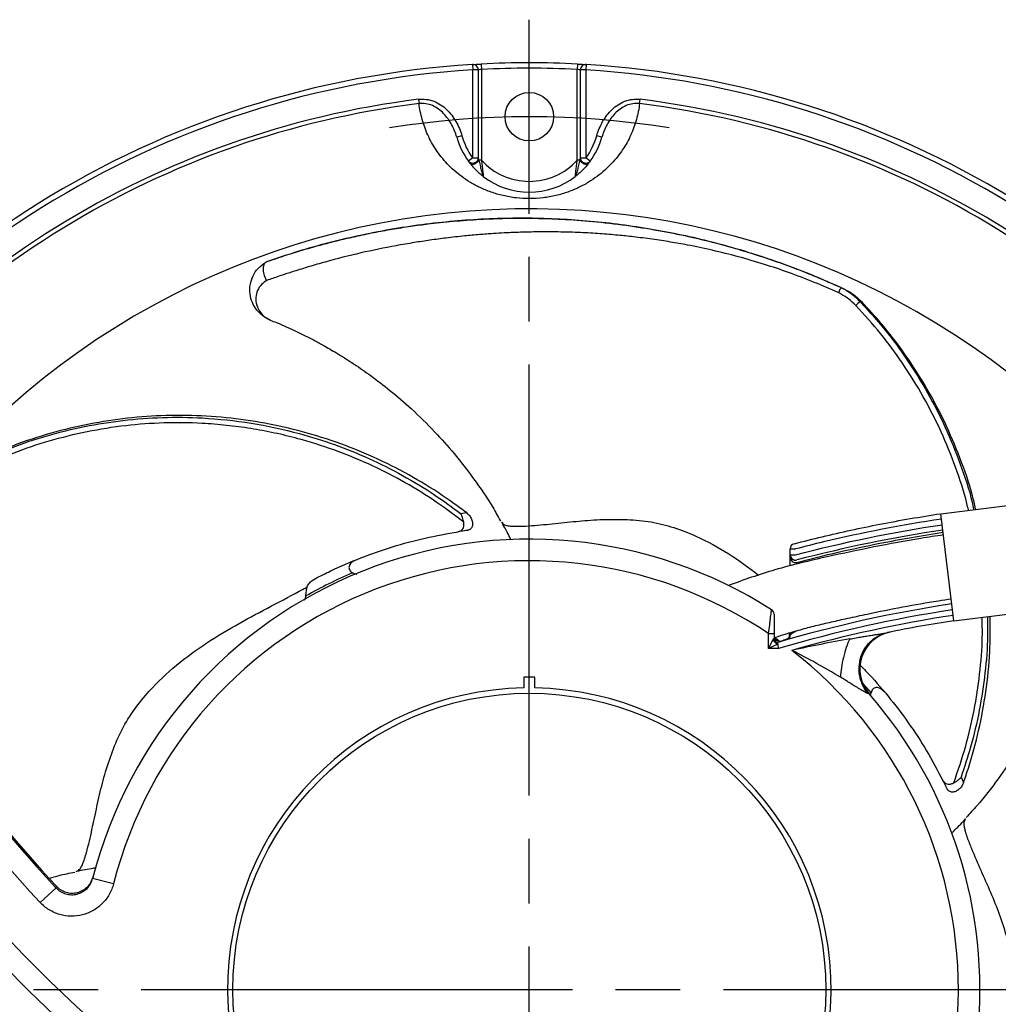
# Model space of a CAD drawing. Header units: millimetres. Extents: x 0 to 594, y 0 to 420.
# Tile 4 of 19: x 80 to 171, y 187 to 278. Entities that reach past the tile are written whole.
import ezdxf

# ---------------------------------------------------------------- set-up
doc = ezdxf.new("R2010")
doc.units = ezdxf.units.MM
doc.linetypes.add('CENTER', pattern=[27, 20, -2, 3, -2])

msp = doc.modelspace()

# ---------------------------------------------------------------- linework, layer by layer
at = {"color": 7, "linetype": 'CENTER', "ltscale": 2}
for p, q in [((127, 98.35), (127, 278.35)), ((37, 188.35), (217, 188.35))]:
    msp.add_line(p, q, dxfattribs=at)
at = {"color": 7}
for p, q in [((121.719, 274.188), (121.75, 273.689)), ((122.524, 274.233), (122.55, 273.734)), ((131.476, 274.233), (131.45, 273.734)), ((132.281, 274.188), (132.25, 273.689)), ((121.75, 265.518), (121.75, 273.689)), ((122.25, 273.689), (121.75, 273.689)), ((122.25, 273.689), (122.25, 265.518)), ((122.55, 273.734), (122.55, 265.325)), ((131.45, 265.325), (131.45, 273.734)), ((131.75, 265.518), (131.75, 273.689)), ((132.25, 273.689), (131.75, 273.689)), ((132.25, 273.689), (132.25, 265.518)), ((116.723, 270.962), (116.772, 270.566)), ((137.228, 270.566), (137.277, 270.962)), ((120.746, 267.58), (120.264, 267.444)), ((133.736, 267.444), (133.254, 267.58)), ((121.75, 265.518), (121.346, 265.223)), ((121.75, 265.518), (122.25, 265.518)), ((122.55, 265.325), (122.305, 265.325)), ((131.695, 265.325), (131.45, 265.325)), ((131.75, 265.518), (132.25, 265.518)), ((132.654, 265.223), (132.25, 265.518)), ((102.583, 255.874), (102.652, 255.912)), ((156.025, 253.444), (156.25, 253.351)), ((157.92, 252.09), (157.692, 252.194)), ((102.886, 250.493), (102.956, 250.467)), ((102.962, 250.472), (102.962, 250.486)), ((165.164, 232.51), (172.112, 233.363)), ((120.629, 232.529), (121.159, 232.611)), ((166.383, 222.58), (165.164, 232.51)), ((151.2, 228.701), (151.2, 229.244)), ((151.2, 229.244), (151.7, 229.244)), ((151.2, 228.701), (151.7, 228.701)), ((151.2, 228.481), (151.2, 228.701)), ((110.541, 227.049), (110.594, 227.013)), ((166.383, 222.58), (173.331, 223.433)), ((149.2, 221.383), (149.7, 221.383)), ((149.2, 219.999), (149.2, 221.383)), ((149.7, 221.383), (149.7, 220.968)), ((151.11, 221.431), (151.11, 221.002)), ((151.2, 221.093), (151.2, 221.258)), ((149.2, 219.999), (149.62, 220.839)), ((150.041, 220.419), (149.2, 219.999)), ((149.851, 220.876), (149.768, 220.717)), ((149.91, 220.773), (149.837, 220.633)), ((149.851, 221.03), (149.851, 220.876)), ((149.851, 220.876), (150.098, 220.701)), ((150.101, 219.999), (149.2, 219.999)), ((127.5, 217.35), (126.5, 217.35)), ((126.5, 217.35), (126.5, 216.346)), ((127.5, 216.346), (127.5, 217.35)), ((158.719, 215.962), (158.701, 215.9)), ((167.048, 208.062), (167.29, 207.582)), ((88.431, 198.171), (86.493, 198.664)), ((81.63, 196.427), (83.092, 197.792))]:
    msp.add_line(p, q, dxfattribs=at)
at = {"color": 7, "flags": 128}
for points in [[(121.719, 274.188), (122.121, 274.211), (122.524, 274.233)], [(131.476, 274.233), (131.879, 274.211), (132.281, 274.188)], [(102.551, 255.855), (102.394, 255.685), (102.311, 255.387), (102.306, 255.221), (102.322, 255.024), (102.349, 254.871), (102.415, 254.627), (102.47, 254.471), (102.523, 254.343), (102.57, 254.242), (102.603, 254.177), (102.612, 254.16), (102.615, 254.155), (102.616, 254.153), (102.617, 254.153), (102.617, 254.152), (102.617, 254.152), (102.617, 254.152), (102.617, 254.152), (102.617, 254.152), (102.617, 254.152), (102.619, 254.149), (102.622, 254.147), (102.624, 254.146), (102.626, 254.146), (102.627, 254.146), (102.631, 254.147), (102.635, 254.148)], [(151.461, 221.467), (151.405, 221.431), (151.391, 221.421)], [(158.701, 215.9), (158.302, 216.353), (157.926, 216.768)], [(86.529, 198.808), (86.506, 198.715), (86.493, 198.664)], [(83.092, 197.792), (83.106, 197.847), (83.13, 197.944)]]:
    msp.add_lwpolyline(points, dxfattribs=at)
at = {"color": 7}
for centre, radius in [((127, 269.35), 2.25), ((127, 188.35), 27.5)]:
    msp.add_circle(centre, radius, dxfattribs=at)
for centre, radius, start, end in [((127, 188.35), 86, 93.52038, 150.34815), ((121.75, 273.689), 0.5, 0, 93.52038), ((127, 188.35), 86, 87.01659, 92.98341), ((132.25, 273.689), 0.5, 86.47962, 180), ((127, 188.35), 86, 30.85994, 86.47962), ((127, 188.35), 85.5, 93.52038, 150.34815), ((127, 188.35), 85.5, 87.01659, 92.98341), ((127, 188.35), 85.5, 30.85994, 86.47962), ((127, 188.35), 83.249, 97.09145, 146.61175), ((127, 188.35), 82.85, 97.09145, 145.85512), ((127, 188.35), 82.85, 33.8265, 82.90855), ((127, 188.35), 83.249, 32.8026, 82.90855), ((127, 269.35), 7, 195.79771, 216.12893), ((127, 269.35), 6.5, 195.79771, 216.12893), ((127, 269.35), 6.5, 323.87107, 344.20229), ((127, 269.35), 7, 323.87107, 344.20229), ((127, 269.35), 6, 222.12642, 317.87358), ((127, 269.35), 7, 232.44021, 307.55979), ((127, 188.35), 72.45, 42.27323, 146.4685), ((160.87, 248.402), 4.948, 129.96232, 136.27513), ((172.152, 280.926), 123.831, 202.18722, 223.02891), ((172.152, 280.926), 121.832, 202.72874, 223.02891), ((172.152, 280.926), 128.3, 203.64063, 227.96812), ((127, 188.35), 41.8, 57.48433, 165.71443), ((151.7, 229.244), 0.5, 104.6025, 180), ((151.7, 228.702), 0.5, 180.05628, 284.66718), ((151.7, 228.482), 0.5, 180.05631, 284.69166), ((127, 188.35), 39.8, 56.09697, 165.71443), ((127, 188.35), 42, 112.99251, 119.57793), ((184.597, 102.959), 122.577, 98.63622, 106.41986), ((172.152, 280.926), 121.7, 208.09897, 222.98857), ((149.2, 223.176), 0.5, 0, 57.48433), ((184.597, 102.959), 122.017, 98.64373, 106.42203), ((184.597, 102.959), 121.5, 98.65072, 105.87608), ((184.597, 102.959), 121, 98.65755, 101.62094), ((161.163, 218.099), 3.5, 101.50406, 221.04887), ((150.233, 221.031), 0.642, 197.40389, 252.59611), ((150.2, 220.969), 0.5, 180.04252, 250.05051), ((150.2, 220.968), 0.5, 180.00169, 249.99224), ((127, 188.35), 39.8, 54.24166, 54.96101), ((127, 188.35), 39.8, 307.46827, 52.26209), ((127, 188.35), 28, 91.02319, 88.97681), ((127, 188.35), 41.8, 307.46827, 41.04887), ((172.152, 280.926), 130.3, 212.03078, 227.80619)]:
    msp.add_arc(centre, radius, start, end, dxfattribs=at)
at = {"color": 7, "linetype": 'CENTER', "ltscale": 2}
msp.add_arc((127, 188.35), 81, 80.79448, 99.20552, dxfattribs=at)
at = {"color": 7}
for points, knots in [([(121.719, 274.188), (121.719, 274.188), (121.807, 274.193), (122.031, 274.206), (122.12, 274.211), (122.314, 274.222), (122.418, 274.228), (122.524, 274.233)], [0, 0, 0, 0, 0.5, 0.5, 0.75, 0.75, 1, 1, 1, 1]), ([(131.476, 274.233), (131.688, 274.222), (131.896, 274.211), (132.118, 274.198), (132.178, 274.194), (132.26, 274.189), (132.281, 274.188), (132.281, 274.188)], [0, 0, 0, 0, 0.5, 0.5, 0.75, 0.75, 1, 1, 1, 1]), ([(122.55, 273.734), (122.471, 273.723), (122.394, 273.712), (122.283, 273.694), (122.25, 273.689), (122.25, 273.689)], [0, 0, 0, 0, 0.5, 0.5, 1, 1, 1, 1]), ([(131.75, 273.689), (131.75, 273.689), (131.717, 273.694), (131.606, 273.711), (131.529, 273.723), (131.45, 273.734)], [0, 0, 0, 0, 0.5, 0.5, 1, 1, 1, 1]), ([(116.723, 270.962), (116.962, 270.992), (117.199, 270.991), (117.671, 270.929), (117.906, 270.869), (118.35, 270.698), (118.564, 270.588), (118.965, 270.327), (119.15, 270.179), (119.495, 269.854), (119.656, 269.675), (119.947, 269.298), (120.078, 269.1), (120.431, 268.485), (120.615, 268.041), (120.746, 267.58)], [0, 0, 0, 0, 0.125, 0.125, 0.25, 0.25, 0.375, 0.375, 0.5, 0.5, 0.625, 0.625, 0.75, 0.75, 1, 1, 1, 1]), ([(120.264, 267.444), (120.149, 267.853), (119.99, 268.25), (119.69, 268.805), (119.579, 268.984), (119.333, 269.329), (119.197, 269.494), (118.903, 269.797), (118.744, 269.937), (118.399, 270.185), (118.213, 270.293), (117.824, 270.462), (117.616, 270.524), (117.197, 270.589), (116.985, 270.593), (116.772, 270.566)], [0, 0, 0, 0, 0.25, 0.25, 0.375, 0.375, 0.5, 0.5, 0.625, 0.625, 0.75, 0.75, 0.875, 0.875, 1, 1, 1, 1]), ([(137.228, 270.566), (137.17, 270.068), (137.073, 269.572), (136.802, 268.599), (136.628, 268.123), (136.204, 267.192), (135.952, 266.738), (135.362, 265.851), (135.023, 265.419), (134.433, 264.79), (134.221, 264.583), (133.773, 264.183), (133.535, 263.989), (133.03, 263.614), (132.763, 263.434), (132.192, 263.089), (131.891, 262.926), (131.259, 262.624), (130.927, 262.486), (130.402, 262.299), (130.222, 262.24), (129.852, 262.131), (129.661, 262.079), (129.081, 261.942), (128.683, 261.871), (127.863, 261.773), (127.438, 261.747), (126.602, 261.745), (126.186, 261.769), (125.357, 261.864), (124.956, 261.935), (124.183, 262.115), (123.808, 262.226), (123.1, 262.475), (122.766, 262.614), (122.131, 262.915), (121.829, 263.077), (121.255, 263.422), (120.987, 263.602), (120.23, 264.161), (119.787, 264.559), (119.194, 265.186), (119.008, 265.402), (118.66, 265.838), (118.499, 266.06), (118.051, 266.731), (117.798, 267.188), (117.372, 268.122), (117.198, 268.599), (116.928, 269.57), (116.83, 270.066), (116.772, 270.566)], [0, 0, 0, 0, 0.0625, 0.0625, 0.125, 0.125, 0.1875, 0.1875, 0.25, 0.25, 0.28125, 0.28125, 0.3125, 0.3125, 0.34375, 0.34375, 0.375, 0.375, 0.40625, 0.40625, 0.421875, 0.421875, 0.4375, 0.4375, 0.46875, 0.46875, 0.5, 0.5, 0.53125, 0.53125, 0.5625, 0.5625, 0.59375, 0.59375, 0.625, 0.625, 0.65625, 0.65625, 0.6875, 0.6875, 0.75, 0.75, 0.78125, 0.78125, 0.8125, 0.8125, 0.875, 0.875, 0.9375, 0.9375, 1, 1, 1, 1]), ([(133.254, 267.58), (133.385, 268.041), (133.566, 268.479), (133.921, 269.098), (134.054, 269.299), (134.345, 269.675), (134.503, 269.852), (134.849, 270.178), (135.038, 270.329), (135.437, 270.588), (135.648, 270.698), (136.096, 270.869), (136.328, 270.929), (136.797, 270.99), (137.038, 270.992), (137.277, 270.962)], [0, 0, 0, 0, 0.25, 0.25, 0.375, 0.375, 0.5, 0.5, 0.625, 0.625, 0.75, 0.75, 0.875, 0.875, 1, 1, 1, 1]), ([(137.228, 270.566), (137.015, 270.593), (136.8, 270.588), (136.382, 270.523), (136.173, 270.461), (135.782, 270.291), (135.6, 270.185), (135.256, 269.937), (135.094, 269.795), (134.801, 269.491), (134.667, 269.328), (134.42, 268.984), (134.308, 268.802), (134.007, 268.245), (133.851, 267.853), (133.736, 267.444)], [0, 0, 0, 0, 0.125, 0.125, 0.25, 0.25, 0.375, 0.375, 0.5, 0.5, 0.625, 0.625, 0.75, 0.75, 1, 1, 1, 1]), ([(122.25, 265.518), (122.25, 265.438), (122.231, 265.343), (122.117, 265.162), (122.02, 265.08), (121.79, 265.005), (121.663, 265.014), (121.465, 265.093), (121.393, 265.159), (121.346, 265.223)], [0, 0, 0, 0, 0.25, 0.25, 0.5, 0.5, 0.75, 0.75, 1, 1, 1, 1]), ([(121.503, 265.016), (121.488, 265.035), (121.46, 265.071), (121.424, 265.119), (121.395, 265.157), (121.374, 265.185), (121.358, 265.206), (121.348, 265.22), (121.347, 265.222), (121.346, 265.223)], [0, 0, 0, 0, 0.172585, 0.334685, 0.488203, 0.617013, 0.742427, 0.872555, 1, 1, 1, 1]), ([(122.305, 265.325), (122.273, 265.249), (122.218, 265.173), (122.081, 265.044), (121.999, 264.992), (121.831, 264.927), (121.747, 264.915), (121.602, 264.935), (121.542, 264.967), (121.503, 265.016)], [0, 0, 0, 0, 0.25, 0.25, 0.5, 0.5, 0.75, 0.75, 1, 1, 1, 1]), ([(121.503, 265.016), (121.581, 264.917), (121.671, 264.809), (121.864, 264.592), (121.967, 264.483), (122.181, 264.271), (122.292, 264.168), (122.46, 264.022), (122.516, 263.974), (122.599, 263.906), (122.626, 263.884), (122.68, 263.842), (122.708, 263.82), (122.733, 263.801)], [0, 0, 0, 0, 0.25, 0.25, 0.5, 0.5, 0.75, 0.75, 0.875, 0.875, 0.9375, 0.9375, 1, 1, 1, 1]), ([(122.25, 265.518), (122.25, 265.517), (122.251, 265.516), (122.253, 265.506), (122.258, 265.489), (122.265, 265.465), (122.275, 265.427), (122.289, 265.38), (122.3, 265.343), (122.305, 265.325)], [0, 0, 0, 0, 0.0813402, 0.1685044, 0.2660954, 0.3930949, 0.5437208, 0.7889471, 1, 1, 1, 1]), ([(122.305, 265.325), (122.325, 265.247), (122.346, 265.167), (122.387, 265.007), (122.407, 264.927), (122.467, 264.689), (122.506, 264.533), (122.578, 264.243), (122.612, 264.107), (122.659, 263.948), (122.674, 263.903), (122.703, 263.835), (122.718, 263.812), (122.733, 263.801)], [0, 0, 0, 0, 0.125, 0.125, 0.25, 0.25, 0.5, 0.5, 0.75, 0.75, 0.875, 0.875, 1, 1, 1, 1]), ([(122.55, 265.325), (122.572, 265.158), (122.593, 264.992), (122.633, 264.665), (122.653, 264.502), (122.688, 264.206), (122.703, 264.069), (122.726, 263.865), (122.733, 263.801), (122.733, 263.801)], [0, 0, 0, 0, 0.25, 0.25, 0.5, 0.5, 0.75, 0.75, 1, 1, 1, 1]), ([(131.695, 265.325), (131.675, 265.247), (131.654, 265.167), (131.613, 265.007), (131.593, 264.927), (131.533, 264.689), (131.494, 264.533), (131.422, 264.243), (131.388, 264.107), (131.341, 263.948), (131.326, 263.903), (131.297, 263.835), (131.282, 263.812), (131.267, 263.801)], [0, 0, 0, 0, 0.125, 0.125, 0.25, 0.25, 0.5, 0.5, 0.75, 0.75, 0.875, 0.875, 1, 1, 1, 1]), ([(131.267, 263.801), (131.267, 263.801), (131.274, 263.864), (131.297, 264.069), (131.312, 264.205), (131.347, 264.502), (131.367, 264.665), (131.407, 264.991), (131.428, 265.157), (131.45, 265.325)], [0, 0, 0, 0, 0.25, 0.25, 0.5, 0.5, 0.75, 0.75, 1, 1, 1, 1]), ([(132.497, 265.016), (132.419, 264.917), (132.329, 264.809), (132.136, 264.592), (132.033, 264.483), (131.819, 264.271), (131.708, 264.168), (131.54, 264.022), (131.484, 263.974), (131.401, 263.906), (131.374, 263.884), (131.32, 263.842), (131.292, 263.82), (131.267, 263.801)], [0, 0, 0, 0, 0.25, 0.25, 0.5, 0.5, 0.75, 0.75, 0.875, 0.875, 0.9375, 0.9375, 1, 1, 1, 1]), ([(131.695, 265.325), (131.7, 265.343), (131.711, 265.38), (131.725, 265.427), (131.736, 265.465), (131.743, 265.492), (131.749, 265.513), (131.75, 265.516), (131.75, 265.518)], [0, 0, 0, 0, 0.211216, 0.456633, 0.607321, 0.734473, 0.876471, 1, 1, 1, 1]), ([(132.497, 265.016), (132.458, 264.967), (132.398, 264.935), (132.253, 264.915), (132.169, 264.927), (132.001, 264.992), (131.919, 265.044), (131.782, 265.173), (131.727, 265.249), (131.695, 265.325)], [0, 0, 0, 0, 0.25, 0.25, 0.5, 0.5, 0.75, 0.75, 1, 1, 1, 1]), ([(132.654, 265.223), (132.607, 265.159), (132.535, 265.093), (132.337, 265.014), (132.21, 265.005), (131.98, 265.08), (131.883, 265.162), (131.769, 265.343), (131.75, 265.438), (131.75, 265.518)], [0, 0, 0, 0, 0.25, 0.25, 0.5, 0.5, 0.75, 0.75, 1, 1, 1, 1]), ([(132.654, 265.223), (132.654, 265.222), (132.653, 265.221), (132.648, 265.215), (132.64, 265.204), (132.626, 265.185), (132.601, 265.151), (132.559, 265.096), (132.518, 265.043), (132.497, 265.016)], [0, 0, 0, 0, 0.084856, 0.170474, 0.257753, 0.383137, 0.512017, 0.745224, 1, 1, 1, 1]), ([(102.583, 255.874), (102.763, 255.937), (103.263, 256.112), (104.048, 256.374), (104.914, 256.652), (105.72, 256.9), (106.508, 257.132), (107.226, 257.335), (107.879, 257.513), (108.497, 257.675), (109.2, 257.853), (109.925, 258.028), (110.571, 258.177), (111.509, 258.385), (112.787, 258.648), (114.494, 258.956), (116.172, 259.218), (118.094, 259.47), (120.275, 259.693), (122.714, 259.858), (125.153, 259.938), (127.571, 259.936), (130.154, 259.846), (132.969, 259.642), (135.955, 259.299), (138.918, 258.828), (142.009, 258.206), (144.711, 257.533), (147.18, 256.817), (149.166, 256.179), (150.945, 255.546), (152.482, 254.958), (153.777, 254.432), (154.978, 253.918), (155.712, 253.586), (156.025, 253.444)], [0, 0, 0, 0, 0.010115, 0.028141, 0.043861, 0.058399, 0.072924, 0.087474, 0.098027, 0.108882, 0.12141, 0.136492, 0.148421, 0.156583, 0.187473, 0.217802, 0.249293, 0.278642, 0.322245, 0.367968, 0.411545, 0.45552, 0.500622, 0.55381, 0.611542, 0.667358, 0.720736, 0.787304, 0.822703, 0.864196, 0.903556, 0.927708, 0.955581, 0.981019, 1, 1, 1, 1]), ([(102.652, 255.912), (103.622, 256.241), (105.583, 256.906), (108.528, 257.725), (111.489, 258.423), (114.454, 258.988), (117.41, 259.422), (120.353, 259.73), (123.28, 259.913), (126.187, 259.976), (129.075, 259.921), (131.947, 259.749), (134.805, 259.463), (137.642, 259.063), (140.452, 258.551), (143.425, 257.887), (146.56, 257.039), (149.841, 255.977), (153.098, 254.759), (155.199, 253.82), (156.25, 253.351)], [0, 0, 0, 0, 0.05194, 0.104957, 0.158107, 0.211114, 0.26412, 0.317218, 0.370223, 0.423308, 0.476311, 0.529383, 0.582654, 0.635989, 0.688991, 0.742055, 0.80627, 0.870592, 0.935241, 1, 1, 1, 1]), ([(155.721, 252.992), (154.962, 253.328), (153.415, 254.012), (151.108, 254.886), (148.749, 255.679), (146.394, 256.367), (144.007, 256.962), (141.909, 257.402), (140.055, 257.734), (138.388, 257.989), (136.763, 258.197), (135.425, 258.336), (134.388, 258.427), (133.538, 258.491), (132.65, 258.548), (131.723, 258.594), (130.81, 258.629), (129.865, 258.652), (128.801, 258.665), (127.494, 258.659), (126.077, 258.626), (124.772, 258.569), (123.566, 258.498), (122.352, 258.408), (120.896, 258.275), (119.363, 258.103), (117.804, 257.895), (116.252, 257.659), (114.114, 257.29), (111.344, 256.727), (108.907, 256.104), (107.322, 255.652), (106.587, 255.436), (105.871, 255.219), (105.226, 255.018), (104.525, 254.794), (103.676, 254.513), (103.008, 254.279), (102.635, 254.148)], [0, 0, 0, 0, 0.04644, 0.094641, 0.138359, 0.186228, 0.232564, 0.276653, 0.306589, 0.338236, 0.371104, 0.398175, 0.413334, 0.429166, 0.445672, 0.462853, 0.480709, 0.496423, 0.515242, 0.539616, 0.568684, 0.593362, 0.6115, 0.635054, 0.660137, 0.691508, 0.719265, 0.745827, 0.776756, 0.836686, 0.897853, 0.911487, 0.925364, 0.939086, 0.951818, 0.96177, 0.97867, 1, 1, 1, 1]), ([(102.962, 250.486), (102.729, 250.6), (102.257, 250.831), (101.689, 251.399), (101.273, 252.098), (101.06, 252.901), (101.072, 253.759), (101.332, 254.578), (101.82, 255.331), (102.299, 255.674), (102.551, 255.855)], [0, 0, 0, 0, 0.112561, 0.228262, 0.348044, 0.472068, 0.597985, 0.734184, 0.859834, 1, 1, 1, 1]), ([(102.551, 255.855), (102.559, 255.86), (102.576, 255.87), (102.581, 255.873), (102.583, 255.874)], [0, 0, 0, 0, 0.500612, 1, 1, 1, 1]), ([(102.635, 254.148), (102.596, 254.124), (102.373, 253.987), (102.016, 253.66), (101.693, 253.086), (101.588, 252.398), (101.742, 251.657), (102.111, 251.074), (102.493, 250.741), (102.748, 250.58), (102.891, 250.517), (102.962, 250.486)], [0, 0, 0, 0, 0.030187, 0.175456, 0.328069, 0.485933, 0.65005, 0.821829, 0.910351, 0.955386, 1, 1, 1, 1]), ([(156.025, 253.444), (156.013, 253.447), (155.985, 253.454), (155.933, 253.436), (155.872, 253.391), (155.811, 253.318), (155.761, 253.227), (155.729, 253.135), (155.716, 253.054), (155.719, 253.012), (155.721, 252.992)], [0, 0, 0, 0, 0.103985, 0.224082, 0.357973, 0.5, 0.642027, 0.775918, 0.896015, 1, 1, 1, 1]), ([(156.025, 253.444), (156.351, 253.266), (156.938, 252.944), (157.46, 252.425), (157.692, 252.194)], [0, 0, 0, 0, 0.5543028, 1, 1, 1, 1]), ([(156.25, 253.351), (156.533, 253.197), (157.114, 252.881), (157.647, 252.358), (157.92, 252.09)], [0, 0, 0, 0, 0.486799, 1, 1, 1, 1]), ([(157.294, 251.822), (157.074, 252.039), (156.58, 252.524), (156.027, 252.825), (155.721, 252.992)], [0, 0, 0, 0, 0.446494, 1, 1, 1, 1]), ([(157.692, 252.194), (158.47, 251.335), (160.031, 249.611), (162.113, 246.77), (163.988, 243.743), (165.643, 240.519), (167.005, 237.121), (167.88, 234.575), (168.17, 233.148), (168.214, 232.931), (168.214, 232.931), (168.214, 232.931), (168.214, 232.931), (168.217, 232.916), (168.22, 232.901), (168.224, 232.885)], [0, 0, 0, 0, 0.156563, 0.314172, 0.475294, 0.637511, 0.803214, 0.97014, 1, 1, 1, 1, 1, 1, 1.002114, 1.002114, 1.002114, 1.002114]), ([(167.739, 232.826), (167.735, 232.841), (167.732, 232.856), (167.728, 232.872), (167.728, 232.872), (167.728, 232.872), (167.728, 232.872), (167.683, 233.066), (167.368, 234.407), (166.569, 236.848), (165.233, 240.166), (163.588, 243.394), (161.701, 246.434), (159.614, 249.271), (158.069, 250.97), (157.294, 251.822)], [-0.002152, -0.002152, -0.002152, -0.002152, 0, 0, 0, 0, 0, 0, 0.027399, 0.188932, 0.351597, 0.517779, 0.685155, 0.84205, 1, 1, 1, 1]), ([(168.412, 232.908), (168.408, 232.924), (168.405, 232.939), (168.401, 232.954), (168.401, 232.954), (168.401, 232.954), (168.401, 232.954), (168.307, 233.365), (167.935, 234.984), (166.988, 237.68), (165.573, 241.02), (163.88, 244.216), (161.907, 247.295), (159.899, 249.928), (158.493, 251.463), (157.92, 252.09)], [-0.002132, -0.002132, -0.002132, -0.002132, 0, 0, 0, 0, 0, 0, 0.057368, 0.225805, 0.38764, 0.550566, 0.716954, 0.884575, 1, 1, 1, 1]), ([(102.956, 250.467), (103.151, 250.393), (104.004, 250.073), (105.34, 249.455), (106.776, 248.743), (107.787, 248.196), (108.498, 247.791), (109.163, 247.398), (109.912, 246.937), (110.98, 246.247), (112.399, 245.261), (114.18, 243.895), (116.176, 242.172), (118.164, 240.213), (120.093, 238.049), (121.897, 235.713), (123.342, 233.617), (124.09, 232.253), (124.327, 231.82)], [0, 0, 0, 0, 0.0215, 0.094161, 0.152106, 0.187218, 0.213108, 0.236732, 0.267073, 0.304156, 0.368358, 0.445912, 0.536824, 0.64168, 0.735501, 0.837907, 0.948583, 1, 1, 1, 1]), ([(75.765, 237.269), (76.822, 237.743), (78.944, 238.695), (82.29, 239.797), (85.748, 240.647), (89.326, 241.217), (92.981, 241.49), (96.957, 241.444), (101.215, 240.985), (105.306, 240.106), (108.945, 238.962), (112.147, 237.666), (115.264, 236.095), (118.111, 234.382), (119.843, 233.107), (120.629, 232.529)], [0, 0, 0, 0, 0.073221, 0.14693, 0.222283, 0.298148, 0.375643, 0.453711, 0.549259, 0.645868, 0.717804, 0.790203, 0.864035, 0.938349, 1, 1, 1, 1]), ([(121.159, 232.611), (120.786, 232.89), (119.446, 233.893), (117.02, 235.469), (113.797, 237.223), (110.397, 238.715), (106.901, 239.904), (103.354, 240.785), (99.768, 241.371), (96.104, 241.661), (92.442, 241.637), (88.827, 241.308), (85.265, 240.689), (81.726, 239.763), (78.602, 238.667), (76.707, 237.805), (75.935, 237.453)], [0, 0, 0, 0, 0.0292423, 0.1050121, 0.1812929, 0.2592039, 0.3376904, 0.4126987, 0.4882106, 0.5653211, 0.6429931, 0.7176204, 0.7927512, 0.8694783, 0.9467739, 1, 1, 1, 1]), ([(120.912, 231.731), (119.95, 232.454), (118.088, 233.853), (115.116, 235.635), (112.069, 237.176), (108.87, 238.476), (105.944, 239.395), (103.36, 240.018), (101.149, 240.431), (98.908, 240.73), (96.227, 240.944), (93.104, 240.979), (89.534, 240.72), (85.957, 240.157), (82.482, 239.301), (79.139, 238.194), (77.046, 237.249), (75.996, 236.776)], [0, 0, 0, 0, 0.075787, 0.146697, 0.218044, 0.290785, 0.364018, 0.41103, 0.458171, 0.505702, 0.553367, 0.627546, 0.702243, 0.778557, 0.855418, 0.927467, 1, 1, 1, 1]), ([(120.912, 231.731), (120.899, 231.793), (120.869, 231.936), (120.805, 232.193), (120.72, 232.393), (120.65, 232.5), (120.63, 232.527), (120.629, 232.529)], [0, 0, 0, 0, 0.222589, 0.509408, 0.867877, 0.992467, 1, 1, 1, 1]), ([(121.159, 232.611), (121.259, 232.522), (121.458, 232.345), (121.655, 232.003), (121.752, 231.648), (121.717, 231.32), (121.561, 231.082), (121.376, 230.985), (121.264, 230.966), (121.243, 230.963)], [0, 0, 0, 0, 0.162718, 0.325058, 0.497129, 0.668441, 0.826498, 0.966485, 1, 1, 1, 1]), ([(154.17, 230.376), (155.945, 230.8), (157.73, 231.187), (161.395, 231.902), (163.276, 232.227), (165.164, 232.51)], [0.3842063, 0.3842063, 0.3842063, 0.3842063, 0.5, 0.5, 0.6210545, 0.6210545, 0.6210545, 0.6210545]), ([(120.399, 230.84), (120.484, 230.863), (120.653, 230.909), (120.834, 231.089), (120.936, 231.33), (120.947, 231.558), (120.92, 231.694), (120.912, 231.731)], [0, 0, 0, 0, 0.2223301, 0.444533, 0.670786, 0.911185, 1, 1, 1, 1]), ([(124.439, 231.714), (124.49, 231.655), (124.588, 231.54), (124.827, 231.424), (125.076, 231.375), (125.323, 231.36), (125.644, 231.343), (126.273, 231.337), (127.569, 231.424), (129.411, 231.598), (131.603, 231.844), (133.819, 231.996), (136.066, 231.992), (138.284, 231.807), (140.418, 231.255), (142.866, 230.315), (145.522, 228.865), (147.371, 227.514), (148.251, 226.82)], [0, 0, 0, 0, 0.0086916, 0.0168245, 0.0305008, 0.0378162, 0.0443388, 0.0656782, 0.1045112, 0.178947, 0.2541839, 0.3289013, 0.4055209, 0.4821097, 0.5566582, 0.6315152, 0.7513476, 0.8661785, 0.8661785, 0.8661785, 0.8661785]), ([(125.33, 230.054), (125.284, 230.144), (125.168, 230.372), (124.859, 230.961), (124.579, 231.463), (124.439, 231.714)], [0, 0, 0, 0, 0.245265, 0.62282, 1, 1, 1, 1]), ([(107.154, 226.496), (107.614, 226.729), (108.996, 227.429), (111.371, 228.448), (114.306, 229.471), (117.317, 230.295), (119.371, 230.658), (120.399, 230.84)], [0, 0, 0, 0, 0.109945, 0.330337, 0.551566, 0.775353, 1, 1, 1, 1]), ([(121.243, 230.963), (121.158, 230.951), (120.876, 230.913), (120.595, 230.87), (120.399, 230.84)], [0, 0, 0, 0, 0.3021219, 1, 1, 1, 1]), ([(165.406, 230.54), (164.71, 230.438), (161.098, 229.878), (155.882, 228.819), (149.9, 227.418), (146.893, 226.369), (145.463, 225.851)], [22.821383, 22.821383, 22.821383, 22.821383, 24.930921, 33.788927, 38.782363, 43.340663, 43.340663, 43.340663, 43.340663]), ([(151.827, 227.998), (154.375, 228.666), (156.939, 229.256), (161.464, 230.15), (163.416, 230.49), (165.376, 230.785)], [0, 0, 0, 0, 0.25, 0.25, 0.4380591, 0.4380591, 0.4380591, 0.4380591]), ([(151.2, 227.728), (151.2, 227.952), (151.2, 228.13), (151.2, 228.39), (151.2, 228.465), (151.2, 228.481)], [0, 0, 0, 0, 0.5, 0.5, 1, 1, 1, 1]), ([(110.751, 228.141), (110.722, 228.127), (110.592, 228.064), (110.436, 227.924), (110.3, 227.724), (110.256, 227.536), (110.29, 227.352), (110.38, 227.197), (110.476, 227.101), (110.532, 227.056), (110.54, 227.05)], [0, 0, 0, 0, 0.07232, 0.320908, 0.479964, 0.640258, 0.754257, 0.868479, 0.980747, 1, 1, 1, 1]), ([(111.003, 226.881), (110.989, 226.882), (110.895, 226.886), (110.756, 226.933), (110.639, 226.991), (110.594, 227.013)], [0, 0, 0, 0, 0.094371, 0.651478, 1, 1, 1, 1]), ([(106.015, 225.506), (106.078, 225.541), (106.202, 225.61), (106.327, 225.679), (106.39, 225.713)], [0, 0, 0, 0, 0.500123, 1, 1, 1, 1]), ([(106.268, 224.877), (106.288, 225.039), (106.325, 225.338), (106.37, 225.595), (106.39, 225.713)], [0, 0, 0, 0, 0.540497, 1, 1, 1, 1]), ([(106.39, 225.713), (106.451, 225.842), (106.61, 226.18), (106.946, 226.375), (107.154, 226.496)], [0, 0, 0, 0, 0.382182, 1, 1, 1, 1]), ([(84.967, 199.315), (85.039, 199.345), (85.179, 199.403), (85.363, 199.594), (85.486, 199.816), (85.577, 200.046), (85.692, 200.346), (85.893, 200.942), (86.21, 202.202), (86.614, 204.007), (87.058, 206.168), (87.598, 208.323), (88.296, 210.459), (89.157, 212.511), (90.341, 214.37), (91.991, 216.407), (94.227, 218.515), (97.068, 220.57), (100.054, 222.351), (103.081, 223.946), (105.042, 224.989), (106.015, 225.506)], [0, 0, 0, 0, 0.007099, 0.013741, 0.024911, 0.030886, 0.036213, 0.053642, 0.085359, 0.146154, 0.207603, 0.268628, 0.331207, 0.39376, 0.454647, 0.515786, 0.613658, 0.711417, 0.808852, 0.905081, 1, 1, 1, 1]), ([(106.269, 224.877), (106.244, 224.788), (106.205, 224.642), (106.13, 224.512), (106.1, 224.462)], [0, 0, 0, 0, 0.610836, 1, 1, 1, 1]), ([(166.137, 224.583), (165.739, 224.524), (165.342, 224.464), (163.846, 224.227), (162.748, 224.036), (160.542, 223.624), (159.436, 223.402), (157.719, 223.042), (157.111, 222.911), (155.997, 222.666), (155.491, 222.553), (154.503, 222.326), (154.019, 222.212), (153.056, 221.974), (152.577, 221.849), (151.633, 221.589), (151.173, 221.453), (150.419, 221.216), (150.136, 221.125), (149.851, 221.03), (149.843, 221.027), (149.835, 221.025), (149.828, 221.022), (149.785, 221.008), (149.743, 220.994), (149.7, 220.98)], [22.968475, 22.968475, 22.968475, 22.968475, 24.235698, 24.235698, 27.752848, 27.752848, 31.269999, 31.269999, 33.192813, 33.192813, 34.786139, 34.786139, 36.379465, 36.379465, 38.026816, 38.026816, 39.706218, 39.706218, 40.698537, 40.698537, 40.698537, 40.725125, 40.725125, 40.725125, 40.87285, 40.87285, 40.87285, 40.87285]), ([(149.2, 221.383), (149.235, 221.66), (149.268, 221.93), (149.316, 222.321), (149.331, 222.447), (149.36, 222.686), (149.374, 222.8), (149.412, 223.116), (149.433, 223.291), (149.454, 223.472), (149.46, 223.519), (149.467, 223.582), (149.469, 223.598), (149.469, 223.598)], [0, 0, 0, 0, 0.25, 0.25, 0.375, 0.375, 0.5, 0.5, 0.75, 0.75, 0.875, 0.875, 1, 1, 1, 1]), ([(149.7, 223.176), (149.7, 223.176), (149.7, 223.162), (149.7, 223.108), (149.7, 223.067), (149.7, 222.965), (149.7, 222.902), (149.7, 222.759), (149.7, 222.68), (149.7, 222.422), (149.7, 222.227), (149.7, 221.813), (149.7, 221.601), (149.7, 221.383)], [0, 0, 0, 0, 0.125, 0.125, 0.25, 0.25, 0.375, 0.375, 0.5, 0.5, 0.75, 0.75, 1, 1, 1, 1]), ([(169.493, 222.962), (169.506, 222.365), (169.542, 220.622), (169.304, 217.715), (168.784, 214.266), (168.032, 211.028), (167.355, 208.987), (167.048, 208.062)], [0.0033397, 0.0033397, 0.0033397, 0.0033397, 0.1210254, 0.3465302, 0.5764991, 0.8079704, 1, 1, 1, 1]), ([(167.29, 207.582), (167.44, 208.023), (167.98, 209.607), (168.73, 212.402), (169.396, 216.009), (169.772, 219.553), (169.765, 221.895), (169.761, 222.995)], [0, 0, 0, 0, 0.0888201, 0.3189618, 0.5506557, 0.7873012, 0.9967632, 0.9967632, 0.9967632, 0.9967632]), ([(177.671, 223.683), (177.667, 223.664), (177.599, 223.358), (177.438, 222.706), (177.113, 221.476), (176.614, 219.823), (175.865, 217.706), (174.843, 215.276), (173.594, 212.78), (172.132, 210.277), (170.468, 207.839), (168.921, 205.817), (167.855, 204.684), (167.517, 204.325)], [0, 0, 0, 0, 0.002703, 0.042348, 0.090802, 0.174689, 0.276023, 0.394811, 0.531819, 0.654408, 0.788214, 0.932826, 1, 1, 1, 1]), ([(166.377, 207.545), (166.767, 208.684), (167.522, 210.887), (168.301, 214.264), (168.814, 217.638), (169.057, 220.53), (169.019, 222.294), (169.005, 222.902)], [0, 0, 0, 0, 0.2295134, 0.4442583, 0.6603239, 0.8806154, 0.9967648, 0.9967648, 0.9967648, 0.9967648]), ([(151.2, 221.258), (151.2, 221.287), (151.244, 221.328), (151.378, 221.421), (151.469, 221.473), (151.567, 221.526), (151.598, 221.543), (151.629, 221.559), (151.661, 221.576), (151.685, 221.589), (151.709, 221.602), (151.734, 221.615)], [0, 0, 0, 0, 0.5, 0.5, 1, 1, 1, 1.158095, 1.158095, 1.158095, 1.27962, 1.27962, 1.27962, 1.27962]), ([(151.2, 221.34), (151.2, 221.352), (151.2, 221.384), (151.2, 221.427), (151.2, 221.458)], [0, 0, 0, 0, 0.0366892, 0.1004088, 0.1004088, 0.1004088, 0.1004088]), ([(156.722, 220.89), (156.923, 220.925), (157.306, 220.991), (157.825, 221.079), (158.314, 221.16), (158.724, 221.227), (159.056, 221.281), (159.274, 221.316), (159.476, 221.349), (159.691, 221.384), (159.907, 221.421), (160.081, 221.451), (160.18, 221.47), (160.223, 221.479)], [0, 0, 0, 0, 0.171535, 0.326139, 0.442654, 0.588152, 0.675552, 0.726119, 0.774763, 0.848694, 0.910807, 0.961188, 1, 1, 1, 1]), ([(158.394, 215.833), (158.239, 216.026), (158.094, 216.248), (157.847, 216.75), (157.746, 217.029), (157.614, 217.627), (157.583, 217.947), (157.61, 218.593), (157.667, 218.92), (157.869, 219.543), (158.013, 219.837), (158.365, 220.362), (158.574, 220.592), (159.023, 220.973), (159.264, 221.125), (159.747, 221.353), (159.99, 221.431), (160.223, 221.479)], [0, 0, 0, 0, 0.125, 0.125, 0.25, 0.25, 0.375, 0.375, 0.5, 0.5, 0.625, 0.625, 0.75, 0.75, 0.875, 0.875, 1, 1, 1, 1]), ([(149.62, 220.839), (149.639, 220.877), (149.658, 220.909), (149.688, 220.954), (149.698, 220.966), (149.7, 220.968)], [0, 0, 0, 0, 0.5, 0.5, 1, 1, 1, 1]), ([(150.098, 220.701), (150.08, 220.713), (150.044, 220.737), (149.992, 220.764), (149.949, 220.78), (149.92, 220.783), (149.913, 220.776), (149.91, 220.773)], [0, 0, 0, 0, 0.206099, 0.412307, 0.616633, 0.823338, 1, 1, 1, 1]), ([(150.041, 220.419), (150.047, 220.374), (150.056, 220.311), (150.077, 220.164), (150.089, 220.081), (150.101, 219.999)], [0, 0, 0, 0, 0.5, 0.5, 1, 1, 1, 1]), ([(151.2, 221.093), (151.183, 221.066), (151.15, 221.013), (150.894, 220.883), (150.525, 220.732), (150.207, 220.625), (150.049, 220.572)], [0, 0, 0, 0, 0.246799, 0.493274, 0.747989, 1, 1, 1, 1]), ([(156.722, 220.89), (155.825, 220.733), (154.929, 220.566), (153.141, 220.212), (152.248, 220.023), (151.36, 219.825)], [0, 0, 0, 0, 0.5, 0.5, 1, 1, 1, 1]), ([(156.722, 220.89), (156.611, 220.659), (156.501, 220.394), (156.3, 219.816), (156.208, 219.503), (156.054, 218.864), (155.992, 218.538), (155.904, 217.912), (155.877, 217.611), (155.866, 217.338)], [0, 0, 0, 0, 0.25, 0.25, 0.5, 0.5, 0.75, 0.75, 1, 1, 1, 1]), ([(155.866, 217.338), (155.139, 217.778), (154.398, 218.211), (152.894, 219.043), (152.131, 219.443), (151.36, 219.825)], [0, 0, 0, 0, 0.5, 0.5, 1, 1, 1, 1]), ([(157.693, 218.455), (157.873, 218.274), (158.779, 217.358), (160.304, 215.603), (162.186, 213.13), (163.9, 210.52), (164.88, 208.68), (165.371, 207.758)], [0, 0, 0, 0, 0.057645, 0.290987, 0.525216, 0.762153, 1, 1, 1, 1]), ([(158.394, 215.833), (158.384, 215.836), (158.363, 215.842), (158.323, 215.858), (158.276, 215.88), (158.222, 215.907), (158.137, 215.952), (158.012, 216.022), (157.867, 216.108), (157.728, 216.192), (157.57, 216.288), (157.376, 216.407), (157.155, 216.544), (156.896, 216.706), (156.607, 216.885), (156.318, 217.063), (156.076, 217.211), (155.937, 217.295), (155.866, 217.338)], [0, 0, 0, 0, 0.020638, 0.042744, 0.066578, 0.092347, 0.120214, 0.181266, 0.250925, 0.29668, 0.347149, 0.437549, 0.521771, 0.599592, 0.731551, 0.847106, 0.921682, 1, 1, 1, 1]), ([(158.689, 215.585), (158.684, 215.64), (158.675, 215.746), (158.693, 215.851), (158.701, 215.9)], [0, 0, 0, 0, 0.525051, 1, 1, 1, 1]), ([(159.981, 215.941), (159.826, 216.099), (159.62, 216.308), (159.286, 216.399), (159.094, 216.384), (158.929, 216.294), (158.81, 216.161), (158.748, 216.04), (158.723, 215.973), (158.719, 215.963)], [0, 0, 0, 0, 0.417511, 0.553941, 0.691434, 0.789216, 0.887191, 0.983488, 1, 1, 1, 1]), ([(165.371, 207.758), (165.419, 207.684), (165.515, 207.538), (165.741, 207.422), (166.003, 207.399), (166.222, 207.459), (166.344, 207.527), (166.377, 207.545)], [0, 0, 0, 0, 0.22233, 0.444533, 0.670786, 0.911185, 1, 1, 1, 1]), ([(165.748, 206.994), (165.711, 207.071), (165.587, 207.327), (165.46, 207.581), (165.371, 207.758)], [0, 0, 0, 0, 0.302122, 1, 1, 1, 1]), ([(167.29, 207.582), (167.236, 207.46), (167.129, 207.216), (166.865, 206.923), (166.557, 206.721), (166.234, 206.652), (165.959, 206.728), (165.811, 206.873), (165.758, 206.974), (165.748, 206.994)], [0, 0, 0, 0, 0.162718, 0.325058, 0.497129, 0.668441, 0.826498, 0.966485, 1, 1, 1, 1]), ([(166.377, 207.545), (166.432, 207.577), (166.558, 207.65), (166.783, 207.79), (166.947, 207.933), (167.027, 208.033), (167.047, 208.06), (167.048, 208.062)], [0, 0, 0, 0, 0.222589, 0.509408, 0.867877, 0.992467, 1, 1, 1, 1]), ([(167.451, 204.186), (167.41, 204.119), (167.331, 203.99), (167.294, 203.727), (167.325, 203.475), (167.387, 203.235), (167.47, 202.925), (167.658, 202.325), (168.141, 201.119), (168.876, 199.422), (169.787, 197.412), (170.617, 195.352), (171.307, 193.214), (171.817, 191.047), (171.952, 188.847), (171.814, 186.229), (171.245, 183.209), (170.154, 179.877), (168.785, 176.681), (167.274, 173.611), (166.3, 171.616), (165.817, 170.625)], [0, 0, 0, 0, 0.0070988, 0.0137413, 0.0249114, 0.0308862, 0.0362134, 0.0536422, 0.0853589, 0.1461538, 0.2076031, 0.268628, 0.3312066, 0.39376, 0.454647, 0.515786, 0.6136583, 0.7114174, 0.8088521, 0.9050813, 1, 1, 1, 1]), ([(166.172, 202.851), (166.236, 202.915), (166.41, 203.088), (166.865, 203.554), (167.255, 203.975), (167.451, 204.186)], [0, 0, 0, 0, 0.224882, 0.612634, 1, 1, 1, 1]), ([(82.48, 198.695), (82.779, 198.784), (83.552, 199.015), (84.345, 199.155), (84.832, 199.241)], [0, 0, 0, 0, 0.387132, 1, 1, 1, 1]), ([(86.809, 199.647), (86.713, 199.632), (86.464, 199.593), (85.813, 199.481), (85.249, 199.37), (84.967, 199.315)], [0, 0, 0, 0, 0.238726, 0.619552, 1, 1, 1, 1]), ([(83.092, 197.792), (83.215, 197.66), (83.356, 197.546), (83.658, 197.36), (83.824, 197.286), (84.166, 197.186), (84.343, 197.16), (84.702, 197.154), (84.879, 197.175), (85.225, 197.264), (85.392, 197.332), (85.7, 197.509), (85.845, 197.619), (86.096, 197.871), (86.205, 198.015), (86.382, 198.325), (86.448, 198.49), (86.493, 198.664)], [0, 0, 0, 0, 0.125, 0.125, 0.25, 0.25, 0.375, 0.375, 0.5, 0.5, 0.625, 0.625, 0.75, 0.75, 0.875, 0.875, 1, 1, 1, 1]), ([(83.13, 197.944), (83.253, 197.813), (83.39, 197.7), (83.693, 197.513), (83.858, 197.439), (84.199, 197.339), (84.378, 197.312), (84.733, 197.305), (84.912, 197.326), (85.258, 197.414), (85.423, 197.48), (85.735, 197.657), (85.877, 197.764), (86.129, 198.015), (86.24, 198.159), (86.416, 198.467), (86.485, 198.636), (86.529, 198.808)], [0, 0, 0, 0, 0.125, 0.125, 0.25, 0.25, 0.375, 0.375, 0.5, 0.5, 0.625, 0.625, 0.75, 0.75, 0.875, 0.875, 1, 1, 1, 1]), ([(88.431, 198.171), (88.342, 197.822), (88.209, 197.492), (87.944, 197.027), (87.845, 196.876), (87.628, 196.592), (87.512, 196.458), (87.135, 196.081), (86.846, 195.86), (86.383, 195.595), (86.224, 195.518), (85.893, 195.384), (85.721, 195.327), (85.202, 195.194), (84.85, 195.152), (84.131, 195.163), (83.778, 195.217), (83.265, 195.366), (83.095, 195.428), (82.768, 195.573), (82.611, 195.656), (82.157, 195.935), (81.876, 196.164), (81.63, 196.427)], [0, 0, 0, 0, 0.125, 0.125, 0.1875, 0.1875, 0.25, 0.25, 0.375, 0.375, 0.4375, 0.4375, 0.5, 0.5, 0.625, 0.625, 0.75, 0.75, 0.8125, 0.8125, 0.875, 0.875, 1, 1, 1, 1])]:
    msp.add_open_spline(points, degree=3, knots=knots, dxfattribs=at)
for points in [[(151.7, 228.701), (156.176, 229.873), (160.713, 230.804), (165.289, 231.491)], [(165.225, 232.013), (161.548, 231.461), (157.902, 230.754), (154.286, 229.89)], [(151.574, 229.728), (152.437, 229.953), (153.302, 230.169), (154.17, 230.376)], [(165.35, 230.996), (160.796, 230.311), (156.281, 229.384), (151.826, 228.218)], [(154.286, 229.89), (153.422, 229.684), (152.56, 229.468), (151.7, 229.244)], [(151.2, 227.689), (151.2, 227.702), (151.2, 227.715), (151.2, 227.728)], [(149.7, 220.968), (149.7, 220.968), (149.7, 220.968), (149.7, 220.968)], [(150.029, 220.498), (150.03, 220.495), (150.034, 220.467), (150.041, 220.419)], [(158.523, 215.8), (158.523, 215.8), (158.477, 215.812), (158.394, 215.833)], [(83.13, 197.944), (83.13, 197.944), (83.13, 197.944), (83.13, 197.944)]]:
    msp.add_open_spline(points, degree=3, dxfattribs=at)

doc.saveas('drawing.dxf')
